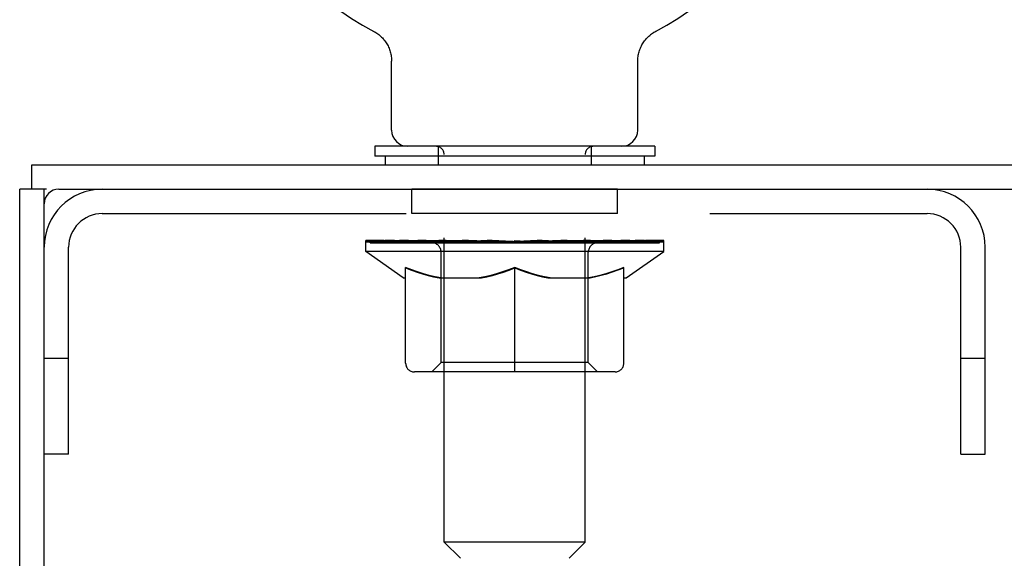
# Model space of a CAD drawing. Header units: inches. Extents: x 0 to 235, y 0 to 152.
# Tile 84 of 93: x 171.07 to 175.25, y 109.51 to 111.8. Entities that reach past the tile are written whole.
import ezdxf

# ---------------------------------------------------------------- set-up
doc = ezdxf.new("R2010")
doc.units = ezdxf.units.IN
doc.header["$LTSCALE"] = 12.916347
doc.header["$MEASUREMENT"] = 0
doc.linetypes.add('HIDDEN', pattern=[0.2, 0.1, -0.1])
doc.layers.get('0').update_dxf_attribs({"linetype": 'CONTINUOUS'})
doc.layers.add('02___PRT_ALL_AXES', color=7, linetype='CONTINUOUS')
doc.layers.add('DEFAULT_2', color=8, linetype='HIDDEN')

msp = doc.modelspace()

# ---------------------------------------------------------------- linework, layer by layer
at = {"color": 7, "linetype": 'Continuous'}
for p, q in [((172.5728, 111.7522), (172.5727, 111.7523)), ((172.5728, 111.7523), (172.5773, 111.7498)), ((172.5759, 111.7506), (172.574, 111.7516)), ((172.5773, 111.7498), (172.5818, 111.7471)), ((172.5818, 111.7471), (172.5862, 111.7442)), ((172.5861, 111.7443), (172.5905, 111.7412)), ((173.7545, 111.7412), (173.7589, 111.7443)), ((173.7588, 111.7442), (173.7632, 111.7471)), ((173.7632, 111.7471), (173.7677, 111.7498)), ((173.7632, 111.7471), (173.7646, 111.7479)), ((173.7677, 111.7498), (173.7722, 111.7522)), ((173.771, 111.7516), (173.7691, 111.7506)), ((173.7723, 111.7523), (173.7722, 111.7522)), ((172.5904, 111.7413), (172.5946, 111.7381)), ((172.5945, 111.7382), (172.5987, 111.7348)), ((172.5986, 111.7349), (172.6026, 111.7313)), ((172.6025, 111.7314), (172.6064, 111.7277)), ((172.6063, 111.7278), (172.6101, 111.724)), ((172.61, 111.7241), (172.6136, 111.7201)), ((172.6135, 111.7202), (172.617, 111.7161)), ((172.6169, 111.7163), (172.6202, 111.712)), ((172.6201, 111.7121), (172.6233, 111.7078)), ((172.6232, 111.7079), (172.6262, 111.7035)), ((172.6262, 111.7036), (172.629, 111.6991)), ((173.716, 111.6991), (173.7188, 111.7036)), ((173.7188, 111.7035), (173.7218, 111.7079)), ((173.7217, 111.7078), (173.7248, 111.7121)), ((173.7248, 111.712), (173.7281, 111.7163)), ((173.728, 111.7161), (173.7315, 111.7202)), ((173.7314, 111.7201), (173.735, 111.7241)), ((173.7349, 111.724), (173.7387, 111.7278)), ((173.7386, 111.7277), (173.7425, 111.7314)), ((173.7424, 111.7313), (173.7464, 111.7349)), ((173.7463, 111.7348), (173.7505, 111.7382)), ((173.7503, 111.7381), (173.7546, 111.7413)), ((172.629, 111.6991), (172.6316, 111.6945)), ((172.6316, 111.6946), (172.6341, 111.6899)), ((172.634, 111.69), (172.6363, 111.6852)), ((172.6363, 111.6853), (172.6384, 111.6804)), ((172.6384, 111.6805), (172.6404, 111.6755)), ((172.6403, 111.6756), (172.6421, 111.6706)), ((172.6421, 111.6707), (172.6437, 111.6656)), ((172.6436, 111.6657), (172.645, 111.6606)), ((172.645, 111.6606), (172.6462, 111.6555)), ((173.6988, 111.6555), (173.7, 111.6606)), ((173.6999, 111.6606), (173.7013, 111.6657)), ((173.7013, 111.6656), (173.7029, 111.6707)), ((173.7029, 111.6706), (173.7047, 111.6756)), ((173.7046, 111.6755), (173.7066, 111.6805)), ((173.7066, 111.6804), (173.7087, 111.6853)), ((173.7087, 111.6852), (173.711, 111.69)), ((173.7109, 111.6899), (173.7134, 111.6946)), ((173.7134, 111.6945), (173.716, 111.6991)), ((172.6462, 111.6555), (172.6473, 111.6504)), ((172.6473, 111.6504), (172.6481, 111.6452)), ((172.6494, 111.6296), (172.6495, 111.6251)), ((172.6495, 111.3326), (172.6495, 111.6251)), ((173.6955, 111.3326), (173.6955, 111.6251)), ((173.6958, 111.6348), (173.6963, 111.64)), ((173.6963, 111.64), (173.6969, 111.6452)), ((173.6969, 111.6452), (173.6977, 111.6504)), ((173.6977, 111.6504), (173.6988, 111.6555)), ((172.5775, 111.2636), (172.5775, 111.2216)), ((173.7675, 111.2636), (172.5775, 111.2636)), ((173.7675, 111.2636), (173.7675, 111.2216)), ((173.7675, 111.2216), (172.5775, 111.2216)), ((172.6225, 111.2216), (172.6225, 111.1856)), ((173.7225, 111.2216), (173.7225, 111.1856)), ((171.1205, 111.0816), (171.1205, 111.1856)), ((171.183, 111.0816), (171.0685, 111.0816)), ((171.1725, 39.3521), (171.1725, 111.0816)), ((171.235, 111.0816), (218.902, 111.0816))]:
    msp.add_line(p, q, dxfattribs=at)
at = {"color": 3, "linetype": 'Continuous'}
for p, q in [((171.1205, 111.1856), (219.0165, 111.1856)), ((171.0685, 39.2896), (171.0685, 111.0816))]:
    msp.add_line(p, q, dxfattribs=at)
at = {"color": 7, "linetype": 'Continuous'}
for points in [[(172.6481, 111.6452), (172.6487, 111.64), (172.6492, 111.6348)], [(172.6487, 111.64), (172.6492, 111.6348), (172.6494, 111.6296)], [(173.6955, 111.6251), (173.6956, 111.6296), (173.6958, 111.6348)], [(173.6955, 111.6251), (173.6956, 111.6296), (173.6958, 111.6348)]]:
    msp.add_lwpolyline(points, dxfattribs=at)
for centre, radius, start, end in [((173.1725, 112.8916), 1.2875, 297.7005, 242.2995), ((172.7185, 111.3326), 0.069, 180, 270), ((173.6265, 111.3326), 0.069, 270, 360), ((171.235, 111.0191), 0.0625, 90, 180)]:
    msp.add_arc(centre, radius, start, end, dxfattribs=at)
at = {"layer": '02___PRT_ALL_AXES', "color": 8, "linetype": 'HIDDEN'}
for p, q in [((172.735, 110.9776), (172.735, 111.0816)), ((173.61, 111.0816), (172.735, 111.0816)), ((173.61, 110.9776), (173.61, 111.0816)), ((173.61, 110.9776), (172.735, 110.9776))]:
    msp.add_line(p, q, dxfattribs=at)
at = {"layer": 'DEFAULT_2', "color": 8, "linetype": 'HIDDEN'}
for p, q in [((172.5804, 111.7479), (172.5818, 111.7471)), ((173.7722, 111.7522), (173.7722, 111.7523)), ((172.8475, 111.2636), (172.8475, 111.1856)), ((173.4975, 111.2636), (173.4975, 111.1856)), ((172.8725, 109.5826), (172.8725, 111.2291)), ((173.4725, 109.5826), (173.4725, 111.2291)), ((171.419, 110.9776), (174.926, 110.9776)), ((171.2765, 109.9566), (171.2765, 110.8351)), ((172.5392, 110.8168), (172.5392, 110.8636)), ((172.5489, 110.8569), (172.5489, 110.8636)), ((172.5575, 110.8536), (172.5575, 110.8569)), ((172.5575, 110.8536), (173.7875, 110.8536)), ((172.5664, 110.8536), (172.5664, 110.8569)), ((172.5673, 110.8536), (172.5673, 110.8569)), ((172.5774, 110.8569), (172.5774, 110.8636)), ((172.5937, 110.8536), (172.5937, 110.8569)), ((172.5955, 110.8536), (172.5955, 110.8569)), ((172.6241, 110.8569), (172.6241, 110.8636)), ((172.6386, 110.8536), (172.6386, 110.8569)), ((172.6413, 110.8536), (172.6413, 110.8569)), ((172.8456, 110.8566), (172.6442, 110.8566)), ((172.6874, 110.8569), (172.6874, 110.8636)), ((172.6887, 110.8536), (172.6887, 110.8566)), ((172.6895, 110.8536), (172.6895, 110.8566)), ((172.6925, 110.8536), (172.6925, 110.8566)), ((172.6997, 110.8536), (172.6997, 110.8569)), ((172.6997, 110.8536), (172.6997, 110.8566)), ((172.7031, 110.8536), (172.7031, 110.8569)), ((172.7065, 110.8536), (172.7065, 110.8576)), ((172.7108, 110.8536), (172.7108, 110.8566)), ((172.725, 110.8536), (172.725, 110.8566)), ((172.7431, 110.8536), (172.7431, 110.8566)), ((172.7436, 110.8536), (172.7436, 110.8593)), ((172.764, 110.8536), (172.764, 110.8566)), ((172.764, 110.8536), (172.764, 110.8566)), ((172.7654, 110.8569), (172.7654, 110.8636)), ((172.7751, 110.8536), (172.7751, 110.8569)), ((172.7793, 110.8536), (172.7793, 110.8569)), ((172.7885, 110.8536), (172.7885, 110.8566)), ((172.7998, 110.8536), (172.7998, 110.8608)), ((172.8153, 110.8536), (172.8153, 110.8566)), ((172.8183, 110.8536), (172.8183, 110.8566)), ((172.8456, 110.8536), (172.8456, 110.8566)), ((172.9126, 110.8566), (172.8506, 110.8566)), ((172.8559, 110.8569), (172.8559, 110.8636)), ((172.8627, 110.8536), (172.8627, 110.8569)), ((172.8673, 110.8536), (172.8673, 110.8569)), ((172.8734, 110.8536), (172.8734, 110.862)), ((172.8775, 110.8536), (172.8775, 110.8566)), ((172.8884, 110.8536), (172.8884, 110.8566)), ((172.9126, 110.8536), (172.9126, 110.8566)), ((172.9875, 110.8566), (172.9283, 110.8566)), ((172.9487, 110.8536), (172.9487, 110.8566)), ((172.9559, 110.8569), (172.9559, 110.8636)), ((172.9596, 110.8536), (172.9596, 110.8569)), ((172.962, 110.8536), (172.962, 110.8629)), ((172.9647, 110.8536), (172.9647, 110.8569)), ((172.9722, 110.8536), (172.9722, 110.857)), ((172.9875, 110.8536), (172.9875, 110.8566)), ((173.068, 110.8566), (173.0135, 110.8566)), ((173.0266, 110.8536), (173.0266, 110.8566)), ((173.0581, 110.8566), (173.1356, 110.8613)), ((173.0625, 110.8569), (173.0625, 110.8636)), ((173.0631, 110.8634), (173.0625, 110.8636)), ((173.063, 110.8536), (173.063, 110.8569)), ((173.0631, 110.8569), (173.0631, 110.8634)), ((173.067, 110.8536), (173.067, 110.8571)), ((173.068, 110.8536), (173.068, 110.8566)), ((173.0684, 110.8536), (173.0684, 110.8569)), ((173.1035, 110.8566), (173.168, 110.8566)), ((173.109, 110.8536), (173.109, 110.8566)), ((173.1144, 110.8566), (173.1144, 110.86)), ((173.1356, 110.8566), (173.1356, 110.8613)), ((173.1517, 110.8536), (173.1517, 110.8566)), ((173.1699, 110.857), (173.1698, 110.8569)), ((173.1698, 110.8536), (173.1698, 110.8569)), ((173.17, 110.8536), (173.17, 110.857)), ((173.1725, 110.8569), (173.1725, 110.8636)), ((173.1725, 110.8636), (173.2869, 110.8566)), ((173.175, 110.8536), (173.175, 110.857)), ((173.175, 110.857), (173.1752, 110.8569)), ((173.1752, 110.8536), (173.1752, 110.8569)), ((173.1933, 110.8536), (173.1933, 110.8566)), ((173.1933, 110.8566), (173.2415, 110.8566)), ((173.236, 110.8536), (173.236, 110.8566)), ((173.2766, 110.8536), (173.2766, 110.8569)), ((173.277, 110.8536), (173.277, 110.8566)), ((173.277, 110.8566), (173.3315, 110.8566)), ((173.278, 110.8536), (173.278, 110.8571)), ((173.2819, 110.8634), (173.2825, 110.8636)), ((173.2819, 110.8569), (173.2819, 110.8634)), ((173.282, 110.8536), (173.282, 110.8569)), ((173.2825, 110.8569), (173.2825, 110.8636)), ((173.3184, 110.8536), (173.3184, 110.8566)), ((173.3575, 110.8536), (173.3575, 110.8566)), ((173.3575, 110.8566), (173.4167, 110.8566)), ((173.3728, 110.8536), (173.3728, 110.857)), ((173.3803, 110.8536), (173.3803, 110.8569)), ((173.383, 110.8536), (173.383, 110.8629)), ((173.3854, 110.8536), (173.3854, 110.8569)), ((173.3891, 110.8569), (173.3891, 110.8636)), ((173.3963, 110.8536), (173.3963, 110.8566)), ((173.4324, 110.8536), (173.4324, 110.8566)), ((173.4324, 110.8566), (173.4944, 110.8566)), ((173.4566, 110.8536), (173.4566, 110.8566)), ((173.4675, 110.8536), (173.4675, 110.8566)), ((173.4716, 110.8536), (173.4716, 110.862)), ((173.4776, 110.8536), (173.4776, 110.8569)), ((173.4823, 110.8536), (173.4823, 110.8569)), ((173.4891, 110.8569), (173.4891, 110.8636)), ((173.4994, 110.8536), (173.4994, 110.8566)), ((173.4994, 110.8566), (173.7008, 110.8566)), ((173.5267, 110.8536), (173.5267, 110.8566)), ((173.5297, 110.8536), (173.5297, 110.8566)), ((173.5452, 110.8536), (173.5452, 110.8608)), ((173.5565, 110.8536), (173.5565, 110.8566)), ((173.5657, 110.8536), (173.5657, 110.8569)), ((173.5699, 110.8536), (173.5699, 110.8569)), ((173.5796, 110.8569), (173.5796, 110.8636)), ((173.581, 110.8536), (173.581, 110.8566)), ((173.581, 110.8536), (173.581, 110.8566)), ((173.6014, 110.8536), (173.6014, 110.8593)), ((173.6019, 110.8536), (173.6019, 110.8566)), ((173.62, 110.8536), (173.62, 110.8566)), ((173.6342, 110.8536), (173.6342, 110.8566)), ((173.6385, 110.8536), (173.6385, 110.8576)), ((173.6419, 110.8536), (173.6419, 110.8569)), ((173.6453, 110.8536), (173.6453, 110.8569)), ((173.6453, 110.8536), (173.6453, 110.8566)), ((173.6525, 110.8536), (173.6525, 110.8566)), ((173.6555, 110.8536), (173.6555, 110.8566)), ((173.6563, 110.8536), (173.6563, 110.8566)), ((173.6576, 110.8569), (173.6576, 110.8636)), ((173.7037, 110.8536), (173.7037, 110.8569)), ((173.7064, 110.8536), (173.7064, 110.8569)), ((173.7209, 110.8569), (173.7209, 110.8636)), ((173.7495, 110.8536), (173.7495, 110.8569)), ((173.7513, 110.8536), (173.7513, 110.8569)), ((173.7676, 110.8569), (173.7676, 110.8636)), ((173.7777, 110.8536), (173.7777, 110.8569)), ((173.7786, 110.8536), (173.7786, 110.8569)), ((173.7875, 110.8536), (173.7875, 110.8569)), ((173.7961, 110.8569), (173.7961, 110.8636)), ((173.8058, 110.8168), (173.8058, 110.8636)), ((175.0685, 109.9566), (175.0685, 110.8351)), ((175.1725, 109.9566), (175.1725, 110.8351)), ((172.6985, 110.7053), (172.5392, 110.8168)), ((173.8058, 110.8168), (172.5392, 110.8168)), ((172.8597, 110.3451), (172.8597, 110.8138)), ((173.4852, 110.3451), (173.4852, 110.8138)), ((173.6464, 110.7053), (173.8058, 110.8168)), ((172.709, 110.3423), (172.709, 110.7486)), ((173.1725, 110.3052), (173.1725, 110.749)), ((173.636, 110.3423), (173.636, 110.7486)), ((172.6985, 110.7053), (172.709, 110.7053)), ((172.8513, 110.7053), (173.0312, 110.7053)), ((173.3138, 110.7053), (173.4937, 110.7053)), ((173.636, 110.7053), (173.6464, 110.7053)), ((171.2765, 110.3616), (171.1725, 110.3616)), ((172.8597, 110.3451), (172.8199, 110.3052)), ((173.4852, 110.3451), (172.8597, 110.3451)), ((173.4852, 110.3451), (173.5251, 110.3052)), ((175.1725, 110.3616), (175.0685, 110.3616)), ((173.5989, 110.3052), (172.7461, 110.3052)), ((171.2765, 109.9566), (171.1725, 109.9566)), ((175.0685, 109.9566), (175.1725, 109.9566)), ((172.9415, 109.5136), (172.8725, 109.5826)), ((173.4725, 109.5826), (172.8725, 109.5826)), ((173.4035, 109.5136), (173.4725, 109.5826))]:
    msp.add_line(p, q, dxfattribs=at)
for points in [[(172.8589, 110.7053), (172.8342, 110.7098), (172.8095, 110.7155), (172.7847, 110.7221), (172.7598, 110.7299), (172.7346, 110.7387), (172.709, 110.7486)], [(172.709, 110.7477), (172.7335, 110.7382), (172.7576, 110.7296), (172.7813, 110.7221), (172.8048, 110.7155), (172.8281, 110.7099), (172.8513, 110.7053)], [(173.1725, 110.749), (173.1465, 110.739), (173.1209, 110.73), (173.0958, 110.7222), (173.0709, 110.7154), (173.0461, 110.7098), (173.0215, 110.7053)], [(173.0312, 110.7053), (173.0545, 110.7099), (173.0778, 110.7155), (173.1011, 110.7221), (173.1246, 110.7295), (173.1484, 110.738), (173.1725, 110.7473)], [(173.3235, 110.7053), (173.2986, 110.7099), (173.2737, 110.7155), (173.2488, 110.7223), (173.2237, 110.7301), (173.1982, 110.7391), (173.1725, 110.749)], [(173.1725, 110.7473), (173.1968, 110.7379), (173.2207, 110.7294), (173.2443, 110.7219), (173.2675, 110.7154), (173.2907, 110.7099), (173.3138, 110.7053)], [(173.636, 110.7486), (173.6102, 110.7386), (173.5848, 110.7298), (173.5598, 110.722), (173.5351, 110.7154), (173.5105, 110.7098), (173.4861, 110.7053)], [(173.4937, 110.7053), (173.5171, 110.71), (173.5406, 110.7156), (173.5641, 110.7222), (173.5877, 110.7298), (173.6117, 110.7383), (173.636, 110.7477)]]:
    msp.add_lwpolyline(points, dxfattribs=at)
for centre, radius, start, end in [((172.838, 111.2291), 0.0345, 0, 90), ((173.507, 111.2291), 0.0345, 90, 180), ((171.419, 110.8351), 0.2465, 90, 180), ((174.926, 110.8351), 0.2465, 0, 90), ((171.419, 110.8351), 0.1425, 90, 180), ((174.926, 110.8351), 0.1425, 0, 90), ((172.8199, 110.8138), 0.0398, 0, 90), ((173.5251, 110.8138), 0.0398, 90, 180), ((172.7461, 110.3423), 0.0371, 180, 270), ((173.5989, 110.3423), 0.0371, 270, 360)]:
    msp.add_arc(centre, radius, start, end, dxfattribs=at)
for centre, major_axis, ratio, start_param, end_param in [((173.1725, 110.8636), (0.6333, 0.0067), 0.05963, 2.96643, 3.140963), ((172.5194, 110.8516), (0.1981, 0), 0.060556, 0.430652, 1.470503), ((173.1725, 110.8636), (0.6333, 0), 0.060556, -3.141593, -2.96706), ((172.5194, 110.8449), (0.1981, 0.0021), 0.05963, 1.376596, 1.469874), ((173.1725, 110.8636), (0.6333, 0.0132), 0.05688, 2.791345, 2.965878), ((172.4951, 110.8516), (0.1981, 0.0021), 0.05963, 0.25549, 1.295341), ((172.5636, 110.8516), (0.1981, -0.0021), 0.05963, 0.605815, 1.645666), ((173.1725, 110.8636), (0.6333, -0.0067), 0.05963, -2.96643, -2.791898), ((172.5636, 110.8449), (0.1981, 0), 0.060556, 1.551758, 1.645036), ((172.4951, 110.8449), (0.1981, 0.0041), 0.05688, 1.20151, 1.294789), ((172.5648, 110.8472), (0.1643, 0.0017), 0.05963, 1.065228, 1.614276), ((172.545, 110.8472), (0.1643, 0.0034), 0.05688, 0.890143, 1.43919), ((172.603, 110.8472), (0.1643, 0), 0.060556, 1.240391, 1.789438), ((173.1725, 110.8636), (0.6333, 0.0192), 0.052395, 2.616403, 2.790936), ((172.4914, 110.8516), (0.1981, 0.0041), 0.05688, 0.080405, 1.120256), ((172.6262, 110.8516), (0.1981, -0.0041), 0.05688, 0.7809, 1.820751), ((173.1725, 110.8636), (0.6333, -0.0132), 0.05688, -2.791345, -2.616812), ((172.6262, 110.8449), (0.1981, -0.0021), 0.05963, 1.72692, 1.820198), ((172.4914, 110.8449), (0.1981, 0.006), 0.052395, 1.026568, 1.119847), ((172.5443, 110.8472), (0.1643, 0.005), 0.052395, 0.715201, 1.264248), ((172.6585, 110.8472), (0.1643, -0.0017), 0.05963, 1.415553, 1.9646), ((173.1725, 110.8636), (0.6333, 0.0247), 0.046319, 2.441654, 2.616187), ((172.7055, 110.8516), (0.1981, -0.006), 0.052395, 0.955842, 1.995693), ((173.1725, 110.8636), (0.6333, -0.0192), 0.052395, -2.616403, -2.44187), ((172.5083, 110.8516), (0.1981, 0.006), 0.052395, -0.094537, 0.945314), ((172.7055, 110.8449), (0.1981, -0.0041), 0.05688, 1.902006, 1.995284), ((172.5083, 110.8449), (0.1981, 0.0077), 0.046319, 0.851819, 0.945098), ((172.5628, 110.8472), (0.1643, 0.0064), 0.046319, 0.540452, 1.089499), ((172.7296, 110.8472), (0.1643, -0.0034), 0.05688, 1.590638, 2.139686), ((173.1725, 110.8636), (0.6333, 0.0294), 0.038841, 2.267123, 2.441656), ((172.7989, 110.8516), (0.1981, -0.0077), 0.046319, 1.130591, 2.170442), ((172.5455, 110.8516), (0.1981, 0.0077), 0.046319, -0.269286, 0.770565), ((173.1725, 110.8636), (0.6333, -0.0247), 0.046319, -2.441654, -2.267121), ((172.7989, 110.8449), (0.1981, -0.006), 0.052395, 2.076947, 2.170226), ((172.5455, 110.8449), (0.1981, 0.0092), 0.038841, 0.677289, 0.770567), ((172.5997, 110.8472), (0.1643, 0.0076), 0.038841, 0.365921, 0.914969), ((172.8142, 110.8472), (0.1643, -0.005), 0.052395, 1.76558, 2.314627), ((173.1725, 110.8636), (0.6333, 0.0332), 0.030195, 2.09281, 2.267343), ((172.9037, 110.8516), (0.1981, -0.0092), 0.038841, 1.305122, 2.344973), ((172.6017, 110.8516), (0.1981, 0.0092), 0.038841, -0.443817, 0.596034), ((173.1725, 110.8636), (0.6333, -0.0294), 0.038841, -2.267123, -2.092591), ((172.9037, 110.8449), (0.1981, -0.0077), 0.046319, 2.251696, 2.344975), ((172.6017, 110.8449), (0.1981, 0.0104), 0.030195, 0.502975, 0.596254), ((172.654, 110.8472), (0.1643, 0.0086), 0.030195, 0.191608, 0.740655), ((172.9097, 110.8472), (0.1643, -0.0064), 0.046319, 1.940329, 2.489376), ((172.6752, 110.8516), (0.1981, 0.0104), 0.030195, -0.61813, 0.421721), ((173.1725, 110.8636), (0.6333, 0.0361), 0.020645, 1.918687, 2.09322), ((173.0167, 110.8516), (0.1981, -0.0104), 0.030195, 1.479435, 2.519286), ((173.1725, 110.8636), (0.6333, -0.0332), 0.030195, -2.09281, -1.918277), ((173.0167, 110.8449), (0.1981, -0.0092), 0.038841, 2.426227, 2.519505), ((172.6752, 110.8449), (0.1981, 0.0113), 0.020645, 0.328852, 0.422131), ((172.7241, 110.8472), (0.1643, 0.0094), 0.020645, 0.017485, 0.566532), ((173.0131, 110.8472), (0.1643, -0.0076), 0.038841, 2.11486, 2.663907), ((172.7639, 110.8516), (0.1981, 0.0113), 0.020645, -0.792253, 0.247598), ((173.1725, 110.8636), (0.6333, 0.0378), 0.010478, 1.744704, 1.919237), ((173.1344, 110.8516), (0.1981, -0.0113), 0.020645, 1.653558, 2.693409), ((173.1725, 110.8636), (0.6333, -0.0361), 0.020645, -1.918687, -1.744154), ((173.1344, 110.8449), (0.1981, -0.0104), 0.030195, 2.60054, 2.693819), ((172.7639, 110.8449), (0.1981, 0.0118), 0.010478, 0.154869, 0.248148), ((172.8079, 110.8472), (0.1643, 0.0098), 0.010478, 6.126688, 6.675735), ((173.1214, 110.8472), (0.1643, -0.0086), 0.030195, 2.289173, 2.83822), ((172.8649, 110.8516), (0.1981, 0.0118), 0.010478, -0.966236, -0.000846), ((173.2532, 110.8516), (0.1981, -0.0118), 0.010478, 1.827541, 2.867392), ((173.1725, 110.8636), (0.6333, -0.0378), 0.010478, -1.744704, -1.570171), ((173.2532, 110.8449), (0.1981, -0.0113), 0.020645, 2.774664, 2.867942), ((173.2313, 110.8472), (0.1643, -0.0094), 0.020645, 2.463296, 3.012344), ((173.0918, 110.8516), (0.1981, 0.0118), 0.010478, 0.274201, 1.314052), ((173.0057, 110.8472), (0.1643, 0.0098), 0.010478, -0.000298, 0.504314), ((172.9754, 110.8449), (0.1981, 0.0118), 0.010478, 0.192946, 0.399283), ((173.1725, 110.8636), (0.6333, 0.0378), 0.010478, -1.578586, -1.396888), ((173.3696, 110.8449), (0.1981, -0.0118), 0.010478, 2.948646, 3.041925), ((173.3393, 110.8472), (0.1643, -0.0098), 0.010478, 2.637279, 3.142076), ((173.2106, 110.8516), (0.1981, 0.0113), 0.020645, 0.448184, 1.488034), ((173.1137, 110.8472), (0.1643, 0.0094), 0.020645, 0.129249, 0.678296), ((173.0918, 110.8449), (0.1981, 0.0113), 0.020645, 0.273651, 0.366929), ((173.4801, 110.8516), (0.1981, -0.0118), 0.010478, -3.140747, -2.175357), ((173.1725, 110.8636), (0.6333, 0.0361), 0.020645, -1.397439, -1.222906), ((173.1725, 110.8636), (0.6333, -0.0378), 0.010478, 1.222355, 1.396888), ((173.3283, 110.8516), (0.1981, 0.0104), 0.030195, 0.622307, 1.662158), ((173.2236, 110.8472), (0.1643, 0.0086), 0.030195, 0.303372, 0.852419), ((173.5371, 110.8472), (0.1643, -0.0098), 0.010478, 2.749043, 3.29809), ((173.5811, 110.8516), (0.1981, -0.0113), 0.020645, 2.893995, 3.933846), ((173.2106, 110.8449), (0.1981, 0.0104), 0.030195, 0.447774, 0.541052), ((173.5811, 110.8449), (0.1981, -0.0118), 0.010478, 2.893445, 2.986723), ((173.4413, 110.8516), (0.1981, 0.0092), 0.038841, 0.79662, 1.836471), ((173.1725, 110.8636), (0.6333, 0.0332), 0.030195, -1.223315, -1.048783), ((173.1725, 110.8636), (0.6333, -0.0361), 0.020645, 1.048373, 1.222906), ((173.3319, 110.8472), (0.1643, 0.0076), 0.038841, 0.477686, 1.026733), ((173.6209, 110.8472), (0.1643, -0.0094), 0.020645, 2.57506, 3.124108), ((173.6698, 110.8516), (0.1981, -0.0104), 0.030195, 2.719872, 3.759723), ((173.5461, 110.8516), (0.1981, 0.0077), 0.046319, 0.971151, 2.011002), ((173.3283, 110.8449), (0.1981, 0.0092), 0.038841, 0.622087, 0.715366), ((173.6698, 110.8449), (0.1981, -0.0113), 0.020645, 2.719462, 2.812741), ((173.1725, 110.8636), (0.6333, 0.0294), 0.038841, -1.049002, -0.874469), ((173.1725, 110.8636), (0.6333, -0.0332), 0.030195, 0.87425, 1.048783), ((173.4353, 110.8472), (0.1643, 0.0064), 0.046319, 0.652216, 1.201263), ((173.6395, 110.8516), (0.1981, 0.006), 0.052395, 1.1459, 2.185751), ((173.6909, 110.8472), (0.1643, -0.0086), 0.030195, 2.400937, 2.949985), ((173.7433, 110.8516), (0.1981, -0.0092), 0.038841, 2.545558, 3.585409), ((173.5308, 110.8472), (0.1643, 0.005), 0.052395, 0.826965, 1.376012), ((173.4413, 110.8449), (0.1981, 0.0077), 0.046319, 0.796618, 0.889896), ((173.7433, 110.8449), (0.1981, -0.0104), 0.030195, 2.545339, 2.638617), ((173.7188, 110.8516), (0.1981, 0.0041), 0.05688, 1.320842, 2.360692), ((173.1725, 110.8636), (0.6333, 0.0247), 0.046319, -0.874471, -0.699939), ((173.1725, 110.8636), (0.6333, -0.0294), 0.038841, 0.699936, 0.874469), ((173.7995, 110.8516), (0.1981, -0.0077), 0.046319, 2.371028, 3.410879), ((173.7453, 110.8472), (0.1643, -0.0076), 0.038841, 2.226624, 2.775671), ((173.7814, 110.8516), (0.1981, 0.0021), 0.05963, 1.495927, 2.535778), ((173.6154, 110.8472), (0.1643, 0.0034), 0.05688, 1.001907, 1.550954), ((173.8367, 110.8516), (0.1981, -0.006), 0.052395, 2.196279, 3.23613), ((173.7822, 110.8472), (0.1643, -0.0064), 0.046319, 2.052093, 2.601141), ((173.5461, 110.8449), (0.1981, 0.006), 0.052395, 0.971367, 1.064645), ((173.7995, 110.8449), (0.1981, -0.0092), 0.038841, 2.371026, 2.464304), ((173.8256, 110.8516), (0.1981, 0), 0.060556, 1.671089, 2.71094), ((173.8536, 110.8516), (0.1981, -0.0041), 0.05688, 2.021337, 3.061188), ((173.1725, 110.8636), (0.6333, 0.0192), 0.052395, -0.699723, -0.52519), ((173.1725, 110.8636), (0.6333, -0.0247), 0.046319, 0.525406, 0.699939), ((173.8499, 110.8516), (0.1981, -0.0021), 0.05963, 1.846251, 2.886102), ((173.6865, 110.8472), (0.1643, 0.0017), 0.05963, 1.176993, 1.72604), ((173.8006, 110.8472), (0.1643, -0.005), 0.052395, 1.877344, 2.426392), ((173.742, 110.8472), (0.1643, 0), 0.060556, 1.352155, 1.901202), ((173.8, 110.8472), (0.1643, -0.0034), 0.05688, 1.702402, 2.25145), ((173.7802, 110.8472), (0.1643, -0.0017), 0.05963, 1.527317, 2.076364), ((173.6395, 110.8449), (0.1981, 0.0041), 0.05688, 1.146309, 1.239587), ((173.8367, 110.8449), (0.1981, -0.0077), 0.046319, 2.196495, 2.289773), ((173.1725, 110.8636), (0.6333, 0.0132), 0.05688, -0.524781, -0.350248), ((173.1725, 110.8636), (0.6333, -0.0192), 0.052395, 0.350657, 0.52519), ((173.7188, 110.8449), (0.1981, 0.0021), 0.05963, 1.321394, 1.414673), ((173.8536, 110.8449), (0.1981, -0.006), 0.052395, 2.021746, 2.115024), ((173.1725, 110.8636), (0.6333, 0.0067), 0.05963, -0.349695, -0.175162), ((173.1725, 110.8636), (0.6333, -0.0132), 0.05688, 0.175715, 0.350248), ((173.7814, 110.8449), (0.1981, 0), 0.060556, 1.496556, 1.589835), ((173.8499, 110.8449), (0.1981, -0.0041), 0.05688, 1.846804, 1.940083), ((173.8256, 110.8449), (0.1981, -0.0021), 0.05963, 1.671719, 1.764997), ((173.1725, 110.8636), (0.6333, 0), 0.060556, -0.174533, 0), ((173.1725, 110.8636), (0.6333, -0.0067), 0.05963, 0.000629, 0.175162)]:
    msp.add_ellipse(centre, major_axis=major_axis, ratio=ratio, start_param=start_param, end_param=end_param, dxfattribs=at)

doc.saveas('drawing.dxf')
